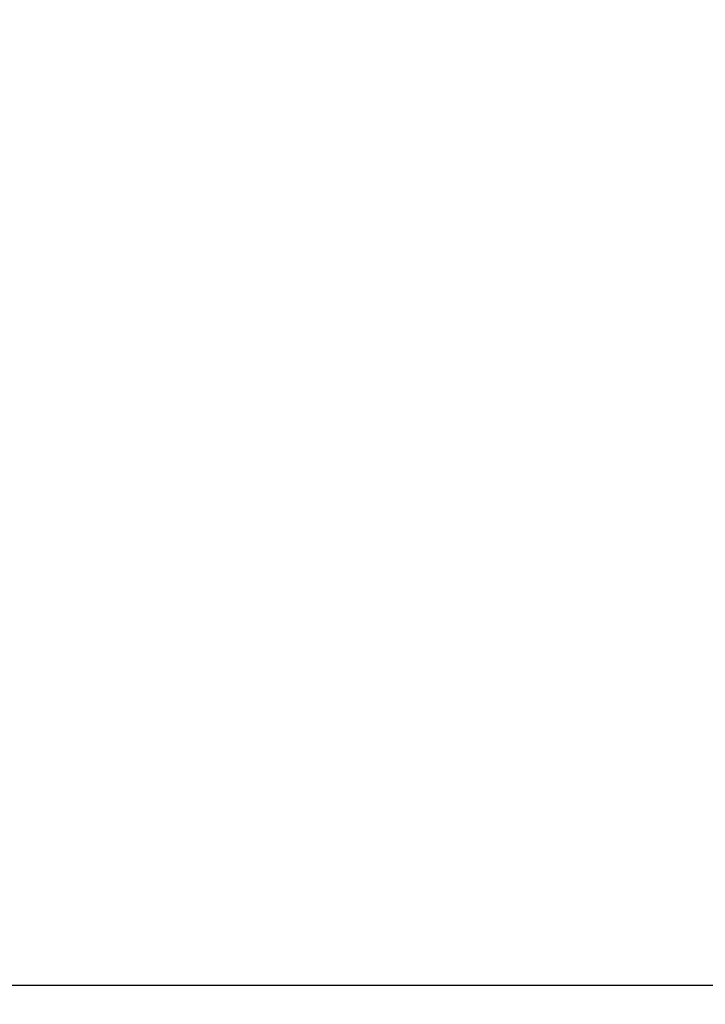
# Model space of a CAD drawing. Header units: inches. Extents: x 0.2 to 10.8, y 0.2 to 8.2.
# Tile 44 of 145: x 1.534 to 1.78, y 3.87 to 4.224. Entities that reach past the tile are written whole.
import ezdxf

# ---------------------------------------------------------------- set-up
doc = ezdxf.new("R2010")
doc.units = ezdxf.units.IN
doc.header["$MEASUREMENT"] = 0
doc.layers.add('DIMENSIONS', color=140, linetype='Continuous')
doc.styles.add('SLDTEXTSTYLE0', font='TXT', dxfattribs={"width": 0.7})
doc.dimstyles.new('SLDDIMSTYLE0', dxfattribs={"dimtxt": 0.084961, "dimasz": 0.13, "dimexe": 0, "dimexo": 0.0625, "dimgap": 0.02124, "dimtad": 0, "dimtih": 1, "dimtoh": 1, "dimlfac": 18, "dimrnd": 1e-09, "dimzin": 12, "dimdsep": 46, "dimtxsty": 'SLDTEXTSTYLE0', "dimsah": 1, "dimcen": 0.09, "dimadec": 0, "dimazin": 3, "dimtfac": 1, "dimtofl": 0, "dimtmove": 0, "dimatfit": 3, "dimfxl": 0, "dimfrac": 2, "dimtolj": 1, "dimtzin": 12, "dimarcsym": 0})

# ---------------------------------------------------------------- blocks, each defined once
blk = doc.blocks.new('_D_10')
at = {"layer": 'DIMENSIONS'}
for p, q in [((0.3824, 4.09611), (0.35387, 4.09611)), ((0.35387, 4.09611), (0.35387, 3.96108)), ((0.70555, 4.09611), (0.73408, 4.09611)), ((0.73408, 4.09611), (0.73408, 3.96108)), ((0.85872, 4.09611), (0.96529, 4.09611)), ((0.96529, 4.09611), (0.96529, 3.87642)), ((0.35387, 3.96108), (0.3824, 3.96108)), ((0.73408, 3.96108), (0.70555, 3.96108)), ((1.83722, 3.87642), (0.84029, 3.87642)), ((0.96529, 3.58147), (0.96529, 3.87642)), ((1.83722, 3.58147), (0.84029, 3.58147))]:
    blk.add_line(p, q, dxfattribs=at)
for points in [[(0.96529, 3.87642), (0.94529, 3.74642), (0.98529, 3.74642)], [(0.96529, 3.58147), (0.98529, 3.71147), (0.94529, 3.71147)]]:
    blk.add_solid(points, dxfattribs=at)
at = {"layer": 'DIMENSIONS', "char_height": 0.083333, "attachment_point": 1, "style": 'SLDTEXTSTYLE0'}
for s, insert in [('5.31', (0.41774, 4.22255)), ('134.8', (0.3824, 4.0685))]:
    blk.add_mtext(s, dxfattribs=dict(at, insert=insert))

msp = doc.modelspace()

# ---------------------------------------------------------------- dimensions: what is measured, and where the dimension line sits
at = {"layer": 'DIMENSIONS'}
dim = msp.add_linear_dim(base=(0.9652936, 3.8764181), p1=(1.8872183, 3.5814737), p2=(1.8872183, 3.8764181), angle=90, dimstyle='SLDDIMSTYLE0', dxfattribs=at)
dim.commit()
dim.dimension.update_dxf_attribs({"geometry": '_D_10', "text_midpoint": (0.9652936, 4.0961105), "dimtype": 160})

doc.saveas('drawing.dxf')
